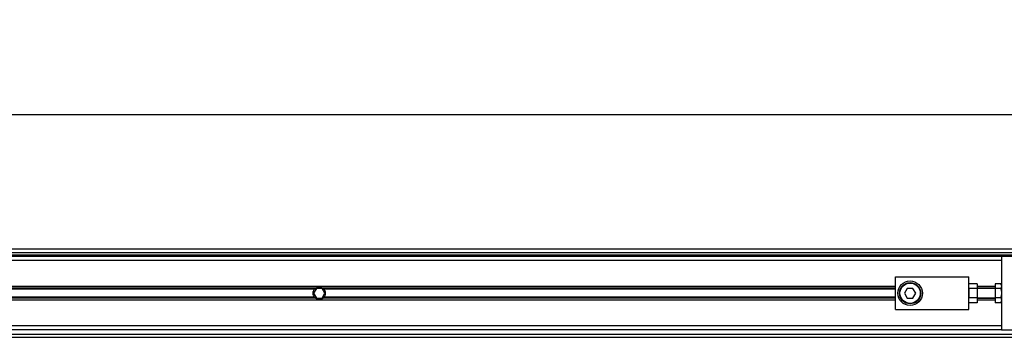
# Model space of a CAD drawing. Header units: millimetres. Extents: x 0 to 420, y 0 to 297.
# Tile 26 of 36: x 175 to 215, y 222 to 235. Entities that reach past the tile are written whole.
import ezdxf

# ---------------------------------------------------------------- set-up
doc = ezdxf.new("R2010")
doc.units = ezdxf.units.MM
doc.layers.add('QUOTE', color=174, linetype='Continuous')
doc.styles.add('SLDTEXTSTYLE3', font='TXT', dxfattribs={"width": 0.75})
doc.dimstyles.new('SLDDIMSTYLE0', dxfattribs={"dimtxt": 3, "dimasz": 3, "dimexe": 0, "dimexo": 0.0625, "dimgap": 0.75, "dimtad": 1, "dimlfac": 14.865651, "dimrnd": 1e-09, "dimzin": 12, "dimdsep": 46, "dimtxsty": 'SLDTEXTSTYLE3', "dimsah": 1, "dimcen": 0.09, "dimadec": 0, "dimazin": 3, "dimtfac": 1, "dimtdec": 3, "dimtofl": 0, "dimtmove": 0, "dimatfit": 3, "dimfxl": 0, "dimfrac": 2, "dimtolj": 1, "dimtzin": 12, "dimarcsym": 0})

# ---------------------------------------------------------------- blocks, each defined once
blk = doc.blocks.new('_D')
at = {"layer": 'QUOTE'}
for p, q in [((57.595, 226.125), (57.595, 233.475)), ((222.405, 226.125), (222.405, 233.475)), ((222.405, 231.475), (57.595, 231.475))]:
    blk.add_line(p, q, dxfattribs=at)
for points in [[(57.595, 231.475), (60.595, 230.975), (60.595, 231.975)], [(222.405, 231.475), (219.405, 231.975), (219.405, 230.975)]]:
    blk.add_solid(points, dxfattribs=at)
at = {"layer": 'QUOTE', "insert": (135.567, 235.342), "char_height": 3, "attachment_point": 1, "style": 'SLDTEXTSTYLE3'}
blk.add_mtext('2450', dxfattribs=at)

msp = doc.modelspace()

# ---------------------------------------------------------------- linework, layer by layer
at = {"color": 7, "linetype": 'Continuous', "lineweight": 25}
for p, q in [((222.40473, 225.94164), (57.59527, 225.94164)), ((140.33635, 225.80711), (220.55483, 225.80711)), ((140.33635, 225.7062), (220.45393, 225.7062)), ((192.6755, 225.7062), (192.75024, 225.63893)), ((193.08659, 225.63893), (193.16133, 225.7062)), ((215.00513, 225.63893), (145.78515, 225.63893)), ((215.00513, 225.47076), (146.07643, 225.47076)), ((215.00513, 225.63893), (215.00513, 224.34318)), ((220.34297, 225.63893), (215.00513, 225.63893)), ((210.63263, 223.45268), (210.63263, 224.79807)), ((210.63263, 224.79807), (213.65974, 224.79807)), ((213.65974, 223.45268), (213.65974, 224.79807)), ((213.99609, 224.51375), (213.65974, 224.51375)), ((213.99609, 224.51375), (213.99609, 224.31957)), ((214.96607, 224.51375), (214.73605, 224.51375)), ((214.73605, 224.51375), (214.73605, 224.31957)), ((215.00513, 224.44611), (214.96607, 224.51375)), ((210.63263, 224.40454), (146.12149, 224.40454)), ((186.775, 224.33162), (155.78533, 224.33162)), ((186.73174, 224.293), (155.82859, 224.293)), ((186.80373, 224.32718), (186.68722, 224.12538)), ((186.68722, 224.12538), (186.80373, 223.92357)), ((187.03676, 224.32718), (186.80373, 224.32718)), ((187.15327, 224.12538), (187.03676, 224.32718)), ((187.03676, 223.92357), (187.15327, 224.12538)), ((210.63263, 224.33162), (187.0655, 224.33162)), ((210.63263, 224.293), (187.10876, 224.293)), ((211.12154, 224.32718), (211.00502, 224.12538)), ((211.00502, 224.12538), (211.12154, 223.92357)), ((211.35457, 224.32718), (211.12154, 224.32718)), ((211.47108, 224.12538), (211.35457, 224.32718)), ((211.35457, 223.92357), (211.47108, 224.12538)), ((213.99609, 224.31957), (213.65974, 224.31957)), ((213.65974, 224.31957), (213.65974, 223.93119)), ((214.73605, 224.40454), (213.99609, 224.40454)), ((214.73605, 224.33162), (213.99609, 224.33162)), ((214.73605, 224.32718), (213.99609, 224.32718)), ((213.99609, 224.31957), (213.99609, 223.93119)), ((214.73605, 224.31957), (214.73605, 223.93119)), ((214.96607, 224.31957), (214.73605, 224.31957)), ((215.00513, 224.34318), (215.00513, 224.12538)), ((215.00513, 224.12538), (215.00513, 223.90757)), ((210.63263, 223.84621), (146.12149, 223.84621)), ((186.775, 223.91913), (155.78533, 223.91913)), ((186.73174, 223.95775), (155.82859, 223.95775)), ((186.80373, 223.92357), (187.03676, 223.92357)), ((210.63263, 223.91913), (187.0655, 223.91913)), ((210.63263, 223.95775), (187.10876, 223.95775)), ((211.12154, 223.92357), (211.35457, 223.92357)), ((213.99609, 223.93119), (213.65974, 223.93119)), ((213.99609, 223.737), (213.65974, 223.737)), ((213.99609, 223.93119), (213.99609, 223.737)), ((213.99609, 223.92357), (214.73605, 223.92357)), ((214.73605, 223.91913), (213.99609, 223.91913)), ((214.73605, 223.84621), (213.99609, 223.84621)), ((214.96607, 223.93119), (214.73605, 223.93119)), ((214.73605, 223.93119), (214.73605, 223.737)), ((214.96607, 223.737), (214.73605, 223.737)), ((214.96607, 223.737), (215.00513, 223.80464)), ((215.00513, 223.90757), (215.00513, 222.61182)), ((210.63263, 223.45268), (213.65974, 223.45268)), ((215.00513, 222.77999), (150.6958, 222.77999)), ((215.00513, 222.61182), (150.6958, 222.61182)), ((215.00513, 222.61182), (220.34297, 222.61182)), ((150.6958, 222.44365), (220.55483, 222.44365)), ((150.6958, 222.30911), (222.40473, 222.30911))]:
    msp.add_line(p, q, dxfattribs=at)
for radius in [0.50452, 0.43725, 0.41707]:
    msp.add_circle((211.23805, 224.12538), radius, dxfattribs=at)
for radius, start, end in [(0.25226, 54.84472, 125.15528), (0.24553, 57.139529, 122.860471), (0.25226, 234.844719, 305.155281), (0.24553, 237.139528, 302.860472)]:
    msp.add_arc((186.92025, 224.12538), radius, start, end, dxfattribs=at)
for points, knots in [([(214.96607, 224.51375), (214.98175, 224.47906), (215.01108, 224.41417), (214.98036, 224.34961), (214.96607, 224.31957)], [0, 0, 0, 0, 0.5347163, 1, 1, 1, 1]), ([(186.73174, 223.95775), (186.72187, 223.96884), (186.71305, 223.98072), (186.69745, 224.00613), (186.69063, 224.01981), (186.67953, 224.04839), (186.6753, 224.06313), (186.66952, 224.09355), (186.668, 224.10946), (186.66797, 224.14081), (186.66941, 224.15634), (186.67515, 224.1871), (186.67946, 224.20212), (186.69048, 224.23061), (186.69728, 224.24432), (186.71299, 224.26997), (186.72186, 224.2819), (186.73174, 224.293)], [0, 0, 0, 0, 0.125, 0.125, 0.25, 0.25, 0.375, 0.375, 0.5, 0.5, 0.625, 0.625, 0.75, 0.75, 0.875, 0.875, 1, 1, 1, 1]), ([(186.73174, 224.293), (186.73806, 224.30012), (186.74532, 224.3074), (186.76012, 224.32055), (186.76783, 224.32658), (186.775, 224.33162)], [0, 0, 0, 0, 0.5, 0.5, 1, 1, 1, 1]), ([(186.78702, 224.33162), (186.77928, 224.32662), (186.77112, 224.32071), (186.75925, 224.31083), (186.75539, 224.30741), (186.74788, 224.30032), (186.74422, 224.29662), (186.74084, 224.293)], [0, 0, 0, 0, 0.5, 0.5, 0.75, 0.75, 1, 1, 1, 1]), ([(187.09965, 224.293), (187.09291, 224.30022), (187.08518, 224.30756), (187.06942, 224.32067), (187.0612, 224.32663), (187.05347, 224.33162)], [0, 0, 0, 0, 0.5, 0.5, 1, 1, 1, 1]), ([(187.0655, 224.33162), (187.07267, 224.32657), (187.08034, 224.32058), (187.09518, 224.3074), (187.10243, 224.30012), (187.10876, 224.293)], [0, 0, 0, 0, 0.5, 0.5, 1, 1, 1, 1]), ([(187.10876, 224.293), (187.11862, 224.28191), (187.12745, 224.27003), (187.14304, 224.24463), (187.14987, 224.23094), (187.16096, 224.20237), (187.16519, 224.18763), (187.17097, 224.1572), (187.17249, 224.14129), (187.17252, 224.10994), (187.17109, 224.09442), (187.16534, 224.06365), (187.16103, 224.04863), (187.15002, 224.02014), (187.14321, 224.00643), (187.1275, 223.98078), (187.11863, 223.96886), (187.10876, 223.95775)], [0, 0, 0, 0, 0.125, 0.125, 0.25, 0.25, 0.375, 0.375, 0.5, 0.5, 0.625, 0.625, 0.75, 0.75, 0.875, 0.875, 1, 1, 1, 1]), ([(214.96607, 224.31957), (214.97033, 224.30397), (214.99204, 224.22444), (215.00504, 224.09059), (214.97765, 223.97855), (214.96607, 223.93119)], [0, 0, 0, 0, 0.12346518, 0.62943592, 1, 1, 1, 1]), ([(186.775, 223.91913), (186.76782, 223.92418), (186.76015, 223.93017), (186.74531, 223.94335), (186.73806, 223.95063), (186.73174, 223.95775)], [0, 0, 0, 0, 0.5, 0.5, 1, 1, 1, 1]), ([(186.74084, 223.95775), (186.74758, 223.95053), (186.75532, 223.9432), (186.77107, 223.93008), (186.77929, 223.92412), (186.78702, 223.91913)], [0, 0, 0, 0, 0.5, 0.5, 1, 1, 1, 1]), ([(187.05347, 223.91913), (187.06121, 223.92413), (187.06937, 223.93005), (187.08125, 223.93993), (187.0851, 223.94335), (187.09261, 223.95044), (187.09628, 223.95413), (187.09965, 223.95775)], [0, 0, 0, 0, 0.5, 0.5, 0.75, 0.75, 1, 1, 1, 1]), ([(187.10876, 223.95775), (187.10243, 223.95064), (187.09517, 223.94335), (187.08037, 223.9302), (187.07266, 223.92418), (187.0655, 223.91913)], [0, 0, 0, 0, 0.5, 0.5, 1, 1, 1, 1]), ([(214.96607, 223.93119), (214.98175, 223.89649), (215.01108, 223.8316), (214.98036, 223.76704), (214.96607, 223.737)], [0, 0, 0, 0, 0.5347163, 1, 1, 1, 1])]:
    msp.add_open_spline(points, degree=3, knots=knots, dxfattribs=at)

# ---------------------------------------------------------------- dimensions: what is measured, and where the dimension line sits
at = {"layer": 'QUOTE'}
dim = msp.add_linear_dim(base=(57.59527, 231.47508), p1=(222.40473, 224.12538), p2=(57.59527, 224.12538), dimstyle='SLDDIMSTYLE0', dxfattribs=at)
dim.commit()
dim.dimension.update_dxf_attribs({"geometry": '_D', "text_midpoint": (140, 231.47508), "dimtype": 160})

doc.saveas('drawing.dxf')
